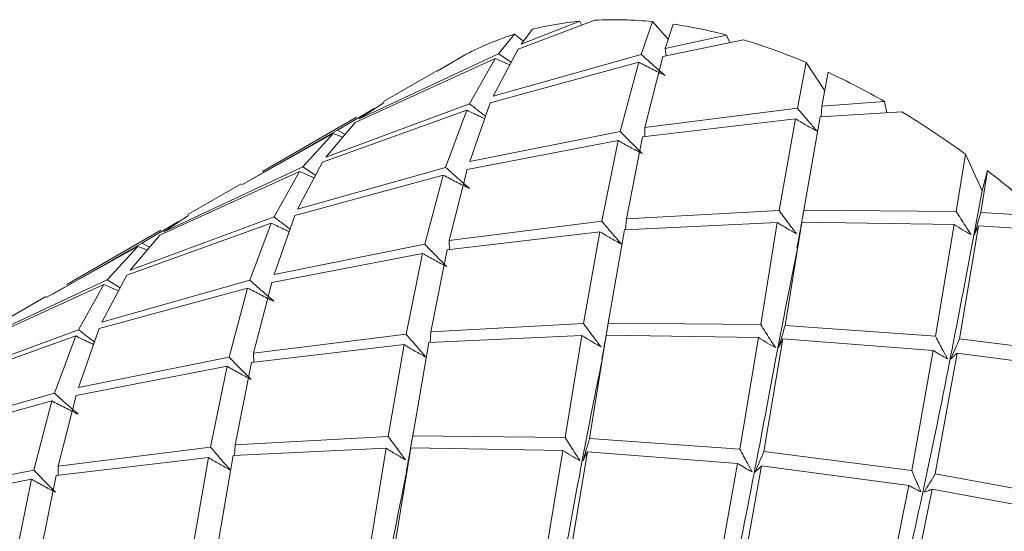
# Model space of a CAD drawing. Header units: millimetres. Extents: x 13381 to 13678, y 211 to 627.
# Tile 13 of 51: x 13533.11 to 13540.53, y 349.67 to 353.52. Entities that reach past the tile are written whole.
import ezdxf

# ---------------------------------------------------------------- set-up
doc = ezdxf.new("R2010")
doc.units = ezdxf.units.MM
doc.header["$LTSCALE"] = 0.3

msp = doc.modelspace()

# ---------------------------------------------------------------- linework, layer by layer
at = {"color": 7, "linetype": 'Continuous', "lineweight": 15}
for p, q in [((13536.8647, 353.2961), (13537.4433, 353.5153)), ((13537.3295, 353.507), (13536.8895, 353.3337)), ((13537.3463, 353.4786), (13537.3295, 353.507)), ((13537.8774, 353.5047), (13537.7925, 353.2574)), ((13537.9965, 353.3725), (13537.8774, 353.5047)), ((13537.9738, 353.3011), (13538.0325, 353.4859)), ((13536.8391, 353.4096), (13536.7177, 353.2619)), ((13536.9068, 353.3571), (13536.8391, 353.4096)), ((13536.8895, 353.3337), (13536.9731, 353.447)), ((13538.4363, 353.403), (13537.9738, 353.3011)), ((13538.4591, 353.3459), (13538.4363, 353.403)), ((13537.9561, 353.2415), (13538.5629, 353.3674)), ((13536.7177, 353.2619), (13535.6691, 352.7724)), ((13536.2552, 353.132), (13536.4736, 353.2592)), ((13536.677, 352.9422), (13536.8647, 353.2961)), ((13537.7925, 353.2574), (13536.677, 352.9422)), ((13536.8135, 353.1997), (13536.7177, 353.2619)), ((13537.9738, 353.3011), (13537.9799, 353.2464)), ((13535.6391, 352.7457), (13536.6921, 353.2259)), ((13536.6921, 353.2259), (13536.4998, 352.8845)), ((13536.6562, 352.8936), (13537.7744, 353.1993)), ((13536.6921, 353.2259), (13536.8025, 353.1789)), ((13537.7744, 353.1993), (13537.635, 352.6779)), ((13537.8191, 352.7077), (13537.9561, 353.2415)), ((13539.0359, 353.1964), (13538.9687, 352.8522)), ((13539.1753, 352.982), (13539.0359, 353.1964)), ((13536.2538, 353.1345), (13535.8521, 352.9026)), ((13539.1541, 352.8687), (13539.2016, 353.1226)), ((13536.4998, 352.8845), (13535.4163, 352.4832)), ((13535.6691, 352.7724), (13535.8567, 352.8944)), ((13536.5006, 352.4506), (13536.6562, 352.8936)), ((13539.6253, 352.9024), (13539.1541, 352.8687)), ((13539.6435, 352.8186), (13539.6253, 352.9024)), ((13535.3914, 352.4456), (13536.4786, 352.8375)), ((13535.7808, 352.8506), (13535.5039, 352.6868)), ((13536.4786, 352.8375), (13536.3192, 352.4069)), ((13538.9687, 352.8522), (13537.8191, 352.7077)), ((13539.1394, 352.7881), (13539.756, 352.8254)), ((13539.1541, 352.8687), (13539.1487, 352.7886)), ((13535.6476, 352.7846), (13534.9404, 352.3763)), ((13535.4163, 352.4832), (13535.6391, 352.7457)), ((13537.8034, 352.6374), (13538.9538, 352.7729)), ((13538.9538, 352.7729), (13538.8321, 352.0809)), ((13539.0174, 352.0849), (13539.1394, 352.7881)), ((13534.7849, 352.2762), (13535.4733, 352.6617)), ((13535.5039, 352.6868), (13534.833, 352.3032)), ((13535.4733, 352.6617), (13535.2444, 352.4114)), ((13535.4733, 352.6617), (13535.5451, 352.6349)), ((13535.5624, 352.6553), (13535.5039, 352.6868)), ((13537.635, 352.6779), (13536.5006, 352.4506)), ((13537.8191, 352.7077), (13537.8208, 352.6394)), ((13536.4828, 352.391), (13537.6192, 352.6091)), ((13537.6192, 352.6091), (13537.4954, 352.0017)), ((13537.6809, 352.0183), (13537.8034, 352.6374)), ((13540.2357, 352.5056), (13540.1662, 352.0738)), ((13540.3602, 352.2306), (13540.2357, 352.5056)), ((13535.2038, 352.0918), (13535.3914, 352.4456)), ((13534.1661, 351.8953), (13535.2188, 352.3753)), ((13535.2444, 352.4114), (13534.1959, 351.9219)), ((13535.2188, 352.3753), (13535.0268, 352.0342)), ((13536.3192, 352.4069), (13535.2038, 352.0918)), ((13535.2188, 352.3753), (13535.3292, 352.3284)), ((13535.3403, 352.3492), (13535.2444, 352.4114)), ((13536.3459, 351.8573), (13536.4828, 352.391)), ((13540.35, 352.0662), (13540.4007, 352.382)), ((13540.4007, 352.382), (13540.3602, 352.2306)), ((13534.7805, 352.284), (13534.3789, 352.0522)), ((13535.1832, 352.0432), (13536.301, 352.3488)), ((13536.301, 352.3488), (13536.162, 351.8275)), ((13538.8321, 352.0809), (13537.6809, 352.0183)), ((13539.0215, 352.1092), (13539.0094, 352.0391)), ((13540.1662, 352.0738), (13539.0174, 352.0849)), ((13540.8155, 352.0396), (13540.35, 352.0662)), ((13533.918, 351.5951), (13535.0058, 351.9873)), ((13535.0268, 352.0342), (13533.943, 351.6327)), ((13534.3075, 352.0001), (13534.0309, 351.8364)), ((13534.1959, 351.9219), (13534.3835, 352.044)), ((13535.0058, 351.9873), (13534.8458, 351.5564)), ((13535.0273, 351.6001), (13535.1832, 352.0432)), ((13537.4954, 352.0017), (13536.3459, 351.8573)), ((13537.6661, 351.9376), (13538.8173, 351.9919)), ((13537.6809, 352.0183), (13537.6755, 351.938)), ((13538.8173, 351.9919), (13538.6929, 351.2233)), ((13538.8768, 351.2157), (13539.0025, 351.9945)), ((13539.0025, 351.9945), (13540.1501, 351.9755)), ((13534.1744, 351.9341), (13533.4673, 351.5259)), ((13536.3303, 351.787), (13537.4805, 351.9223)), ((13537.4805, 351.9223), (13537.3591, 351.2306)), ((13537.5443, 351.2345), (13537.6661, 351.9376)), ((13538.992, 351.9394), (13538.9659, 351.7988)), ((13540.1501, 351.9755), (13540.0095, 351.1344)), ((13540.1904, 351.1163), (13540.3338, 351.9667)), ((13540.3338, 351.9667), (13540.9413, 351.9263)), ((13533.943, 351.6327), (13534.1661, 351.8953)), ((13536.3459, 351.8573), (13536.3477, 351.7891)), ((13533.3117, 351.4258), (13534.0004, 351.8114)), ((13534.0309, 351.8364), (13533.3599, 351.4527)), ((13534.0004, 351.8114), (13533.7711, 351.5609)), ((13534.0004, 351.8114), (13534.0721, 351.7846)), ((13534.0893, 351.8049), (13534.0309, 351.8364)), ((13536.162, 351.8275), (13535.0273, 351.6001)), ((13536.2076, 351.1678), (13536.3303, 351.787)), ((13535.0095, 351.5405), (13536.1464, 351.7588)), ((13536.1464, 351.7588), (13536.022, 351.1511)), ((13533.7711, 351.5609), (13532.7229, 351.0716)), ((13533.7309, 351.2414), (13533.918, 351.5951)), ((13534.8458, 351.5564), (13533.7309, 351.2414)), ((13533.867, 351.4986), (13533.7711, 351.5609)), ((13532.6933, 351.0451), (13533.7454, 351.5247)), ((13533.7454, 351.5247), (13533.554, 351.1839)), ((13533.7103, 351.193), (13534.8276, 351.4982)), ((13533.7454, 351.5247), (13533.8559, 351.4778)), ((13534.8276, 351.4982), (13534.6892, 350.9773)), ((13534.8729, 351.0069), (13535.0095, 351.5405)), ((13533.3073, 351.4335), (13532.9056, 351.2017)), ((13537.55, 351.2694), (13537.5327, 351.1679)), ((13533.554, 351.1839), (13532.4697, 350.7821)), ((13533.5539, 350.7495), (13533.7103, 351.193)), ((13537.3591, 351.2306), (13536.2076, 351.1678)), ((13538.6929, 351.2233), (13537.5443, 351.2345)), ((13540.0095, 351.1344), (13538.8768, 351.2157)), ((13532.4446, 350.7445), (13533.5331, 351.1371)), ((13533.5331, 351.1371), (13533.3724, 350.7058)), ((13536.022, 351.1511), (13534.8729, 351.0069)), ((13536.1927, 351.087), (13537.3445, 351.1416)), ((13536.2076, 351.1678), (13536.2022, 351.0875)), ((13537.3445, 351.1416), (13537.2195, 350.3727)), ((13537.4035, 350.3652), (13537.5294, 351.1441)), ((13537.5294, 351.1441), (13538.6767, 351.1249)), ((13538.6767, 351.1249), (13538.5365, 350.284)), ((13538.7173, 350.2659), (13538.8605, 351.1162)), ((13538.8605, 351.1162), (13539.9913, 351.028)), ((13541.3033, 350.9753), (13540.1904, 351.1163)), ((13534.8575, 350.9368), (13536.0071, 351.0717)), ((13536.0071, 351.0717), (13535.8863, 350.3804)), ((13536.0713, 350.3842), (13536.1927, 351.087)), ((13537.5178, 351.0835), (13537.4952, 350.9602)), ((13539.9913, 351.028), (13539.83, 350.1247)), ((13534.6892, 350.9773), (13533.5539, 350.7495)), ((13534.8729, 351.0069), (13534.8747, 350.9388)), ((13540.0068, 350.0976), (13540.1718, 351.0088)), ((13540.1718, 351.0088), (13541.2817, 350.8616)), ((13533.5361, 350.6899), (13534.6737, 350.9087)), ((13534.6737, 350.9087), (13534.5486, 350.3005)), ((13534.7342, 350.3172), (13534.8575, 350.9368)), ((13533.3724, 350.7058), (13532.2581, 350.3912)), ((13533.4001, 350.1567), (13533.5361, 350.6899)), ((13532.2377, 350.3428), (13533.3542, 350.6476)), ((13533.3542, 350.6476), (13533.2165, 350.1271)), ((13535.8863, 350.3804), (13534.7342, 350.3172)), ((13536.0766, 350.4168), (13536.0603, 350.321)), ((13537.2195, 350.3727), (13536.0713, 350.3842)), ((13538.5365, 350.284), (13537.4035, 350.3652)), ((13534.5486, 350.3005), (13533.4001, 350.1567)), ((13534.7193, 350.2364), (13535.8718, 350.2915)), ((13534.7342, 350.3172), (13534.7288, 350.2369)), ((13535.8718, 350.2915), (13535.7461, 349.5221)), ((13535.9301, 349.5146), (13536.0566, 350.2939)), ((13536.0566, 350.2939), (13537.2033, 350.2744)), ((13533.3849, 350.0866), (13534.5336, 350.2212)), ((13534.5336, 350.2212), (13534.4136, 349.5302)), ((13534.5985, 349.534), (13534.7193, 350.2364)), ((13536.0451, 350.234), (13536.0222, 350.109)), ((13537.2033, 350.2744), (13537.0637, 349.4338)), ((13537.2443, 349.4155), (13537.3871, 350.2657)), ((13537.3871, 350.2657), (13538.5185, 350.1777)), ((13539.83, 350.1247), (13538.7173, 350.2659)), ((13533.4001, 350.1567), (13533.4019, 350.0886)), ((13538.5185, 350.1777), (13538.3566, 349.2742)), ((13538.5335, 349.247), (13538.6987, 350.1584)), ((13538.6987, 350.1584), (13539.8083, 350.011)), ((13532.0627, 349.8393), (13533.2009, 350.0584)), ((13533.2165, 350.1271), (13532.0805, 349.899)), ((13533.2009, 350.0584), (13533.0752, 349.4499)), ((13533.2608, 349.4666), (13533.3849, 350.0866)), ((13541.0869, 349.9027), (13540.0068, 350.0976)), ((13539.8083, 350.011), (13539.6139, 349.0524)), ((13539.7849, 349.0173), (13539.9847, 349.983)), ((13539.9847, 349.983), (13541.0612, 349.7831))]:
    msp.add_line(p, q, dxfattribs=at)
for centre, radius, start, end in [((13537.5593, 351.0551), 2.4627, 95.35573, 103.77082), ((13537.5889, 350.5936), 2.9253, 84.34052, 92.85191), ((13537.5011, 349.8724), 3.6523, 75.16312, 81.63287), ((13537.4941, 351.3), 2.209, 107.24822, 117.51323), ((13537.2562, 349.014), 4.5453, 66.94873, 73.29235), ((13536.799, 347.9818), 5.6746, 60.12806, 64.9505), ((13536.2035, 346.9759), 6.8437, 53.90069, 58.7292), ((13535.4478, 345.9619), 8.1086, 48.54989, 52.35091)]:
    msp.add_arc(centre, radius, start, end, dxfattribs=at)
for points, knots in [([(13537.9726, 353.0991), (13537.9492, 353.1193), (13537.8887, 353.1714), (13537.8291, 353.2247), (13537.7925, 353.2574)], [0, 0, 0, 0, 0.386088, 1, 1, 1, 1]), ([(13537.7744, 353.1993), (13537.8071, 353.182), (13537.8727, 353.1474), (13537.9393, 353.1152), (13537.9726, 353.0991)], [0, 0, 0, 0, 0.499903, 1, 1, 1, 1]), ([(13536.6206, 352.7922), (13536.6196, 352.793), (13536.579, 352.8232), (13536.5389, 352.8542), (13536.4998, 352.8845)], [0, 0, 0, 0, 0.0245713, 1, 1, 1, 1]), ([(13536.4786, 352.8375), (13536.514, 352.8203), (13536.5589, 352.7983), (13536.6044, 352.7781), (13536.6141, 352.7737)], [0, 0, 0, 0, 0.786641, 1, 1, 1, 1]), ([(13539.1178, 352.6789), (13539.0984, 352.701), (13539.0482, 352.7581), (13538.9989, 352.8164), (13538.9687, 352.8522)], [0, 0, 0, 0, 0.386098, 1, 1, 1, 1]), ([(13538.9538, 352.7729), (13538.9808, 352.7566), (13539.0348, 352.7241), (13539.0901, 352.694), (13539.1178, 352.6789)], [0, 0, 0, 0, 0.499906, 1, 1, 1, 1]), ([(13537.8005, 352.5104), (13537.779, 352.5317), (13537.7233, 352.5869), (13537.6686, 352.6433), (13537.635, 352.6779)], [0, 0, 0, 0, 0.386104, 1, 1, 1, 1]), ([(13537.6192, 352.6091), (13537.6491, 352.592), (13537.7089, 352.5578), (13537.77, 352.5262), (13537.8005, 352.5104)], [0, 0, 0, 0, 0.499889, 1, 1, 1, 1]), ([(13536.4994, 352.2487), (13536.476, 352.2688), (13536.4155, 352.3209), (13536.3558, 352.3742), (13536.3192, 352.4069)], [0, 0, 0, 0, 0.386045, 1, 1, 1, 1]), ([(13536.301, 352.3488), (13536.3338, 352.3315), (13536.3994, 352.2968), (13536.466, 352.2647), (13536.4994, 352.2487)], [0, 0, 0, 0, 0.499909, 1, 1, 1, 1]), ([(13540.3602, 352.2306), (13540.254, 351.6606), (13540.0417, 350.5206), (13539.5978, 348.5096), (13539.044, 346.4705), (13538.5103, 345.1005), (13538.2644, 344.4692)], [0, 0, 0, 0, 0.2594231, 0.5188497, 0.7782793, 1, 1, 1, 1]), ([(13538.9631, 351.9054), (13538.9461, 351.9278), (13538.9018, 351.9857), (13538.8586, 352.0447), (13538.8321, 352.0809)], [0, 0, 0, 0, 0.386105, 1, 1, 1, 1]), ([(13539.0174, 352.0849), (13539.0123, 352.0552), (13539.0022, 351.9956), (13538.9916, 351.9359), (13538.9862, 351.906)], [0, 0, 0, 0, 0.499984, 1, 1, 1, 1]), ([(13540.2779, 351.8996), (13540.2633, 351.9218), (13540.2255, 351.9793), (13540.1887, 352.0378), (13540.1662, 352.0738)], [0, 0, 0, 0, 0.3860901, 1, 1, 1, 1]), ([(13540.35, 352.0662), (13540.3419, 352.0383), (13540.3258, 351.9826), (13540.3092, 351.9267), (13540.3008, 351.8987)], [0, 0, 0, 0, 0.499982, 1, 1, 1, 1]), ([(13535.0058, 351.9873), (13535.0411, 351.97), (13535.0859, 351.948), (13535.1314, 351.9277), (13535.141, 351.9234)], [0, 0, 0, 0, 0.787087, 1, 1, 1, 1]), ([(13535.1475, 351.9418), (13535.1465, 351.9426), (13535.1059, 351.9729), (13535.0659, 352.0039), (13535.0268, 352.0342)], [0, 0, 0, 0, 0.024481, 1, 1, 1, 1]), ([(13537.6446, 351.8284), (13537.6252, 351.8505), (13537.5749, 351.9076), (13537.5256, 351.9659), (13537.4954, 352.0017)], [0, 0, 0, 0, 0.38605, 1, 1, 1, 1]), ([(13538.8173, 351.9919), (13538.8412, 351.9769), (13538.889, 351.9469), (13538.9384, 351.9192), (13538.9631, 351.9054)], [0, 0, 0, 0, 0.499886, 1, 1, 1, 1]), ([(13538.9921, 351.9393), (13538.9927, 351.9429), (13538.9959, 351.961), (13538.9995, 351.9795), (13539.0025, 351.9945)], [0, 0, 0, 0, 0.193606, 1, 1, 1, 1]), ([(13537.4805, 351.9223), (13537.5075, 351.9061), (13537.5615, 351.8736), (13537.6169, 351.8435), (13537.6446, 351.8284)], [0, 0, 0, 0, 0.499908, 1, 1, 1, 1]), ([(13540.1501, 351.9755), (13540.171, 351.9623), (13540.2127, 351.936), (13540.2562, 351.9117), (13540.2779, 351.8996)], [0, 0, 0, 0, 0.499903, 1, 1, 1, 1]), ([(13540.3008, 351.8987), (13540.3061, 351.9099), (13540.3167, 351.9322), (13540.3281, 351.9552), (13540.3338, 351.9667)], [0, 0, 0, 0, 0.499969, 1, 1, 1, 1]), ([(13536.3274, 351.66), (13536.3059, 351.6813), (13536.2503, 351.7365), (13536.1956, 351.7929), (13536.162, 351.8275)], [0, 0, 0, 0, 0.38618, 1, 1, 1, 1]), ([(13538.9674, 351.7836), (13538.9471, 351.6843), (13538.829, 351.1058), (13538.589, 349.7589), (13538.1574, 347.7966), (13537.6004, 345.7121), (13537.0581, 344.2995), (13536.7991, 343.6248)], [0, 0, 0, 0, 0.050247, 0.292875, 0.535505, 0.778138, 1, 1, 1, 1]), ([(13536.1464, 351.7588), (13536.1762, 351.7417), (13536.236, 351.7075), (13536.2969, 351.6758), (13536.3274, 351.66)], [0, 0, 0, 0, 0.499902, 1, 1, 1, 1]), ([(13535.026, 351.3981), (13535.0027, 351.4182), (13534.9421, 351.4704), (13534.8825, 351.5237), (13534.8458, 351.5564)], [0, 0, 0, 0, 0.386018, 1, 1, 1, 1]), ([(13534.8276, 351.4982), (13534.8604, 351.4809), (13534.926, 351.4463), (13534.9927, 351.4142), (13535.026, 351.3981)], [0, 0, 0, 0, 0.4998961, 1, 1, 1, 1]), ([(13533.6746, 351.0916), (13533.6736, 351.0924), (13533.6331, 351.1226), (13533.5931, 351.1537), (13533.554, 351.1839)], [0, 0, 0, 0, 0.024122, 1, 1, 1, 1]), ([(13537.49, 351.055), (13537.473, 351.0774), (13537.4287, 351.1353), (13537.3856, 351.1943), (13537.3591, 351.2306)], [0, 0, 0, 0, 0.386178, 1, 1, 1, 1]), ([(13537.5443, 351.2345), (13537.5392, 351.2047), (13537.529, 351.1452), (13537.5184, 351.0854), (13537.5131, 351.0556)], [0, 0, 0, 0, 0.4999884, 1, 1, 1, 1]), ([(13538.8047, 351.0491), (13538.7901, 351.0713), (13538.7522, 351.1288), (13538.7154, 351.1873), (13538.6929, 351.2233)], [0, 0, 0, 0, 0.386049, 1, 1, 1, 1]), ([(13538.8768, 351.2157), (13538.8687, 351.1878), (13538.8526, 351.1321), (13538.8359, 351.0762), (13538.8276, 351.0483)], [0, 0, 0, 0, 0.499986, 1, 1, 1, 1]), ([(13541.4698, 351.203), (13541.3278, 350.5497), (13541.044, 349.243), (13540.4868, 347.2271), (13539.9644, 345.9058), (13539.7336, 345.3221)], [0, 0, 0, 0, 0.358275, 0.716555, 1, 1, 1, 1]), ([(13533.5331, 351.1371), (13533.5684, 351.1198), (13533.6132, 351.0979), (13533.6585, 351.0776), (13533.6681, 351.0732)], [0, 0, 0, 0, 0.787768, 1, 1, 1, 1]), ([(13536.1712, 350.9779), (13536.1518, 350.9999), (13536.1016, 351.0571), (13536.0523, 351.1153), (13536.022, 351.1511)], [0, 0, 0, 0, 0.386017, 1, 1, 1, 1]), ([(13537.3445, 351.1416), (13537.3683, 351.1266), (13537.416, 351.0965), (13537.4654, 351.0688), (13537.49, 351.055)], [0, 0, 0, 0, 0.4999, 1, 1, 1, 1]), ([(13537.5181, 351.0835), (13537.519, 351.0888), (13537.5225, 351.1088), (13537.5265, 351.1292), (13537.5294, 351.1441)], [0, 0, 0, 0, 0.266872, 1, 1, 1, 1]), ([(13538.6767, 351.1249), (13538.6976, 351.1118), (13538.7394, 351.0854), (13538.7829, 351.0612), (13538.8047, 351.0491)], [0, 0, 0, 0, 0.499907, 1, 1, 1, 1]), ([(13538.8276, 351.0483), (13538.8329, 351.0594), (13538.8435, 351.0817), (13538.8548, 351.1047), (13538.8605, 351.1162)], [0, 0, 0, 0, 0.499963, 1, 1, 1, 1]), ([(13540.101, 350.965), (13540.089, 350.9866), (13540.0578, 351.0425), (13540.0279, 351.0994), (13540.0095, 351.1344)], [0, 0, 0, 0, 0.386108, 1, 1, 1, 1]), ([(13540.1904, 351.1163), (13540.1794, 351.0908), (13540.1573, 351.0397), (13540.1348, 350.9885), (13540.1235, 350.9629)], [0, 0, 0, 0, 0.499986, 1, 1, 1, 1]), ([(13536.0071, 351.0717), (13536.0341, 351.0555), (13536.0881, 351.023), (13536.1435, 350.9929), (13536.1712, 350.9779)], [0, 0, 0, 0, 0.499899, 1, 1, 1, 1]), ([(13539.9913, 351.028), (13540.0091, 351.017), (13540.0447, 350.995), (13540.0822, 350.975), (13540.101, 350.965)], [0, 0, 0, 0, 0.499888, 1, 1, 1, 1]), ([(13534.8545, 350.8097), (13534.833, 350.831), (13534.7774, 350.8863), (13534.7228, 350.9427), (13534.6892, 350.9773)], [0, 0, 0, 0, 0.386272, 1, 1, 1, 1]), ([(13537.4974, 350.9518), (13537.4823, 350.879), (13537.3693, 350.3317), (13537.1385, 349.0235), (13536.7158, 347.0758), (13536.1511, 344.9366), (13535.5931, 343.4613), (13535.3141, 342.7237)], [0, 0, 0, 0, 0.036949, 0.277708, 0.518469, 0.759234, 1, 1, 1, 1]), ([(13540.1235, 350.9629), (13540.1313, 350.9704), (13540.147, 350.9853), (13540.1635, 351.001), (13540.1718, 351.0088)], [0, 0, 0, 0, 0.499972, 1, 1, 1, 1]), ([(13534.6737, 350.9087), (13534.7035, 350.8915), (13534.7632, 350.8573), (13534.8241, 350.8255), (13534.8545, 350.8097)], [0, 0, 0, 0, 0.4999047, 1, 1, 1, 1]), ([(13533.5526, 350.5476), (13533.5293, 350.5677), (13533.4687, 350.6198), (13533.409, 350.6731), (13533.3724, 350.7058)], [0, 0, 0, 0, 0.3860115, 1, 1, 1, 1]), ([(13533.3542, 350.6476), (13533.387, 350.6303), (13533.4526, 350.5957), (13533.5193, 350.5636), (13533.5526, 350.5476)], [0, 0, 0, 0, 0.499899, 1, 1, 1, 1]), ([(13536.0171, 350.2047), (13536.0001, 350.2271), (13535.9559, 350.285), (13535.9128, 350.3441), (13535.8863, 350.3804)], [0, 0, 0, 0, 0.3862652, 1, 1, 1, 1]), ([(13536.0713, 350.3842), (13536.0662, 350.3544), (13536.0561, 350.2948), (13536.0455, 350.2351), (13536.0402, 350.2053)], [0, 0, 0, 0, 0.499993, 1, 1, 1, 1]), ([(13537.3314, 350.1985), (13537.3168, 350.2207), (13537.2789, 350.2782), (13537.2421, 350.3367), (13537.2195, 350.3727)], [0, 0, 0, 0, 0.386013, 1, 1, 1, 1]), ([(13537.4035, 350.3652), (13537.3954, 350.3373), (13537.3793, 350.2816), (13537.3626, 350.2257), (13537.3543, 350.1977)], [0, 0, 0, 0, 0.4999817, 1, 1, 1, 1]), ([(13534.6978, 350.1273), (13534.6784, 350.1494), (13534.6281, 350.2065), (13534.5789, 350.2647), (13534.5486, 350.3005)], [0, 0, 0, 0, 0.386012, 1, 1, 1, 1]), ([(13535.8718, 350.2915), (13535.8956, 350.2764), (13535.9433, 350.2463), (13535.9925, 350.2186), (13536.0171, 350.2047)], [0, 0, 0, 0, 0.499903, 1, 1, 1, 1]), ([(13536.0453, 350.2339), (13536.0462, 350.239), (13536.0496, 350.2587), (13536.0536, 350.2789), (13536.0566, 350.2939)], [0, 0, 0, 0, 0.258031, 1, 1, 1, 1]), ([(13538.6279, 350.1146), (13538.6159, 350.1362), (13538.5848, 350.1921), (13538.5548, 350.2491), (13538.5365, 350.284)], [0, 0, 0, 0, 0.386181, 1, 1, 1, 1]), ([(13534.5336, 350.2212), (13534.5606, 350.2049), (13534.6147, 350.1724), (13534.6701, 350.1424), (13534.6978, 350.1273)], [0, 0, 0, 0, 0.499904, 1, 1, 1, 1]), ([(13537.2033, 350.2744), (13537.2242, 350.2612), (13537.266, 350.2349), (13537.3096, 350.2106), (13537.3314, 350.1985)], [0, 0, 0, 0, 0.499896, 1, 1, 1, 1]), ([(13537.3543, 350.1977), (13537.3596, 350.2089), (13537.3701, 350.2312), (13537.3815, 350.2542), (13537.3871, 350.2657)], [0, 0, 0, 0, 0.499975, 1, 1, 1, 1]), ([(13538.7173, 350.2659), (13538.7062, 350.2403), (13538.6842, 350.1893), (13538.6617, 350.1381), (13538.6504, 350.1125)], [0, 0, 0, 0, 0.499991, 1, 1, 1, 1]), ([(13538.5185, 350.1777), (13538.5362, 350.1667), (13538.5717, 350.1446), (13538.6092, 350.1246), (13538.6279, 350.1146)], [0, 0, 0, 0, 0.499903, 1, 1, 1, 1]), ([(13538.6504, 350.1125), (13538.6582, 350.12), (13538.6739, 350.135), (13538.6905, 350.1506), (13538.6987, 350.1584)], [0, 0, 0, 0, 0.499965, 1, 1, 1, 1]), ([(13533.2009, 350.0584), (13533.2308, 350.0413), (13533.2905, 350.0072), (13533.3514, 349.9754), (13533.3818, 349.9595)], [0, 0, 0, 0, 0.499908, 1, 1, 1, 1]), ([(13533.3818, 349.9595), (13533.3604, 349.9809), (13533.3048, 350.0361), (13533.2501, 350.0925), (13533.2165, 350.1271)], [0, 0, 0, 0, 0.386269, 1, 1, 1, 1]), ([(13536.025, 350.1099), (13536.0159, 350.0666), (13535.9087, 349.5532), (13535.6844, 348.2858), (13535.285, 346.3578), (13534.8782, 344.9254), (13534.6748, 344.2093)], [0, 0, 0, 0, 0.029781, 0.353184, 0.676591, 1, 1, 1, 1]), ([(13539.9008, 349.9637), (13539.8914, 349.9842), (13539.8672, 350.0374), (13539.8442, 350.0915), (13539.83, 350.1247)], [0, 0, 0, 0, 0.3860424, 1, 1, 1, 1]), ([(13540.0068, 350.0976), (13539.9929, 350.0748), (13539.9651, 350.0292), (13539.9369, 349.9834), (13539.9228, 349.9605)], [0, 0, 0, 0, 0.499986, 1, 1, 1, 1]), ([(13539.8083, 350.011), (13539.8232, 350.0027), (13539.853, 349.9861), (13539.8848, 349.9712), (13539.9008, 349.9637)], [0, 0, 0, 0, 0.499911, 1, 1, 1, 1]), ([(13539.9228, 349.9605), (13539.9329, 349.9641), (13539.9531, 349.9713), (13539.9741, 349.9791), (13539.9847, 349.983)], [0, 0, 0, 0, 0.499969, 1, 1, 1, 1])]:
    msp.add_open_spline(points, degree=3, knots=knots, dxfattribs=at)

doc.saveas('drawing.dxf')
